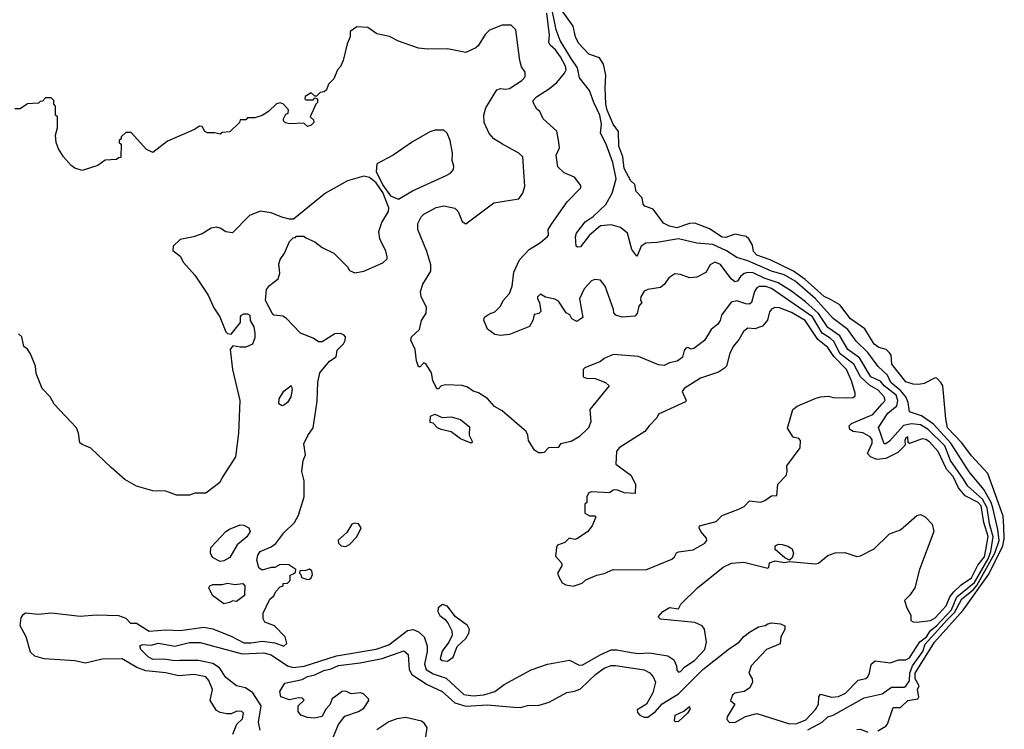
# Model space of a CAD drawing. Extents: x 1861455 to 2058065, y 200073 to 437907.
# Tile 129 of 256: x 1994902 to 2000316, y 232167 to 236070. Entities that reach past the tile are written whole.
import ezdxf

# ---------------------------------------------------------------- set-up
doc = ezdxf.new("R2010")
doc.units = 0

msp = doc.modelspace()

# ---------------------------------------------------------------- linework, layer by layer
at = {"layer": '0CON05XD'}
for points in [[(1999235.6, 232164.5), (1999313.6, 232206.4), (1999345, 232234.4), (1999375, 232244.5), (1999545, 232338.8), (1999645, 232360.8), (1999695, 232398), (1999765, 232399.2), (1999775, 232404.2), (1999795, 232433.8), (1999796.8, 232475), (1999810.3, 232515), (1999867.4, 232595), (1999881.5, 232635), (2000001, 232769), (2000041.3, 232808.7), (2000082.4, 232885), (2000145, 232934.3), (2000165, 232957.2), (2000264.6, 233135), (2000287, 233205), (2000279.8, 233265), (2000252.3, 233385), (2000242.8, 233415), (2000202.9, 233485), (2000122.7, 233582.7), (2000021.2, 233741.2), (1999925.9, 233845.9), (1999860.7, 233890.7), (1999795, 233913.3), (1999786.4, 233965), (1999774.8, 233995), (1999747.7, 234027.7), (1999692.2, 234075), (1999683.6, 234095), (1999674.3, 234114.3), (1999622.6, 234162.6), (1999565, 234239.3), (1999502, 234302), (1999455.9, 234365), (1999375, 234425.4), (1999276.9, 234535), (1999205, 234597.8), (1999165, 234631.2), (1999105, 234667.3), (1999036.2, 234686.2), (1998905.6, 234744.4), (1998845, 234761.9), (1998788.3, 234798.3), (1998712.9, 234832.9), (1998625, 234840.6), (1998525.2, 234865.2), (1998405.3, 234844.6), (1998345, 234841.5), (1998320, 234825), (1998298.8, 234775), (1998295, 234770), (1998268.5, 234805), (1998244.4, 234895), (1998205, 234926.7), (1998155, 234941.9), (1998095, 234935.4), (1998035, 234884.5), (1997985, 234820.8), (1997968.8, 234818.8), (1997962, 234825), (1997958.1, 234875), (1997964.4, 234895), (1998011.8, 234958.2), (1998055, 234988.1), (1998125, 235052.9), (1998160.5, 235115), (1998181.1, 235195), (1998164.3, 235285), (1998126.1, 235385), (1998095.6, 235445), (1998100.3, 235495), (1998092.6, 235545), (1998058.4, 235615), (1998035, 235680.8), (1997979.6, 235749.6), (1997969.6, 235805), (1997935, 235856.4), (1997873.8, 235955), (1997851.2, 236015), (1997793.3, 236305)], [(1996622.5, 232115), (1996655, 232192.5), (1996690.7, 232239.3), (1996765, 232263.8), (1996795, 232282.5), (1996821.2, 232325), (1996820, 232335), (1996791.7, 232361.7), (1996776.9, 232366.9), (1996725, 232362.5), (1996695, 232376.9), (1996675, 232374.2), (1996621.2, 232335), (1996608.3, 232301.7), (1996583.8, 232275), (1996565, 232237.5), (1996521.7, 232228.3), (1996485, 232230.8), (1996447.5, 232245), (1996433.6, 232263.6), (1996433.9, 232296.1), (1996467, 232327), (1996457.7, 232337.7), (1996435, 232340), (1996385, 232328), (1996337.5, 232345), (1996332.5, 232375), (1996359.3, 232420.7), (1996455, 232441.1), (1996485, 232457.3), (1996525, 232465.7), (1996575, 232490.5), (1996615, 232500), (1996655, 232518.2), (1996775, 232531.8), (1996895, 232555.4), (1997015, 232597.5), (1997038.8, 232578.8), (1997043.5, 232495), (1997058.3, 232468.3), (1997143.4, 232413.4), (1997225, 232375.4), (1997295, 232312.3), (1997354.7, 232294.7), (1997475, 232300.7), (1997618.3, 232288.3), (1997655, 232286), (1997695, 232297.5), (1997759.2, 232299.2), (1997813.6, 232316.4), (1997910.3, 232369.7), (1997955, 232377.1), (1997985, 232389.4), (1998069.9, 232470.1), (1998115, 232503.3), (1998155, 232517.9), (1998178, 232518), (1998335, 232493.3), (1998367.1, 232477.1), (1998384.3, 232455), (1998398.6, 232425), (1998383.3, 232366.7), (1998348, 232305), (1998297, 232273), (1998299.3, 232259.3), (1998312.5, 232245), (1998335, 232234), (1998355, 232234), (1998397.5, 232265), (1998433.8, 232306.2), (1998525, 232361.5), (1998657.8, 232495), (1998805, 232610.8), (1998858.8, 232645), (1998883, 232677), (1998915, 232701.2), (1998965, 232730), (1999001.7, 232738.3), (1999015, 232747.5), (1999035, 232752.5), (1999085, 232747.5), (1999110, 232735), (1999110, 232715), (1999087.5, 232675), (1999083, 232637), (1999008.8, 232605), (1998924.2, 232515), (1998911.2, 232475), (1998930, 232445), (1998931.2, 232425), (1998916.2, 232395), (1998885.5, 232374.5), (1998835, 232365.5), (1998820.8, 232355), (1998811.2, 232325), (1998833.3, 232305), (1998791.2, 232235), (1998790.5, 232220.4), (1998804.3, 232204.3), (1998837.5, 232205), (1998893.4, 232236.6), (1998955, 232252.9), (1999135, 232196.7), (1999175, 232197.7), (1999225, 232219.2), (1999277.5, 232275), (1999293.6, 232305), (1999295.5, 232345), (1999305, 232360.6), (1999365, 232342.9), (1999405, 232347.9), (1999443.1, 232365), (1999512.5, 232437.5), (1999555, 232446.7), (1999565.3, 232454.7), (1999575.4, 232475), (1999584.2, 232525), (1999605, 232542.5), (1999687.6, 232532.4), (1999735, 232548.1), (1999775, 232549.2), (1999795, 232560), (1999852.1, 232647.9), (1999888, 232675), (1999910.7, 232709.3), (1999943.5, 232735), (2000025, 232823.7), (2000054.4, 232895), (2000151.1, 232975), (2000226.9, 233105), (2000241.6, 233145), (2000254.6, 233225), (2000235, 233297.1), (2000222.2, 233385), (2000195, 233432.7), (2000115, 233504.1), (2000091.6, 233541.6), (2000020, 233645), (1999988.6, 233725), (1999896.5, 233815), (1999855, 233841.8), (1999805, 233847.7), (1999762, 233838), (1999685, 233751.9), (1999665, 233736.2), (1999655, 233737.5), (1999623.2, 233826.8), (1999675.4, 233905), (1999724, 233946), (1999730.8, 233975), (1999721.9, 234005), (1999655.9, 234055.9), (1999635, 234081.8), (1999582.2, 234105), (1999519.4, 234209.4), (1999455, 234255.5), (1999411, 234331), (1999345, 234376.9), (1999293.5, 234453.5), (1999222, 234518), (1999146.4, 234576.4), (1999072.4, 234622.4), (1998995, 234647.9), (1998935, 234676.6), (1998905, 234680), (1998885.8, 234674.3), (1998865, 234658.1), (1998848.1, 234631.9), (1998835, 234627.9), (1998813.9, 234643.9), (1998755, 234722.9), (1998725, 234735.8), (1998699.4, 234720.6), (1998675, 234679.2), (1998625, 234654), (1998585, 234650.6), (1998535, 234668.8), (1998505, 234671.2), (1998470.5, 234649.6), (1998446.7, 234615), (1998425, 234596.7), (1998355, 234586), (1998335, 234576.2), (1998318, 234545), (1998316.4, 234526.4), (1998322.5, 234515), (1998306.7, 234495), (1998296.4, 234453.6), (1998285, 234440), (1998215, 234433.3), (1998180, 234445), (1998168.3, 234458.3), (1998167.5, 234475), (1998121.2, 234605), (1998095, 234636.7), (1998065, 234640), (1998046.1, 234633.9), (1998005, 234590), (1997980, 234535), (1997998.3, 234431.7), (1997965, 234410), (1997937.5, 234425), (1997926.4, 234446.4), (1997907, 234457), (1997865, 234522.5), (1997845, 234532.5), (1997793, 234543), (1997765, 234560), (1997750, 234545), (1997750, 234535), (1997760, 234515), (1997767.5, 234465), (1997757, 234453), (1997731.7, 234448.3), (1997723.8, 234415), (1997705, 234382.5), (1997595, 234337.5), (1997545, 234333.3), (1997515, 234337.5), (1997475, 234367.5), (1997453.6, 234416.4), (1997457, 234433), (1997485, 234452.5), (1997515, 234463.3), (1997546.7, 234495), (1997560, 234525), (1997595, 234563.3), (1997610.6, 234605), (1997618.7, 234681.3), (1997651.1, 234748.9), (1997704.1, 234805.9), (1997765, 234843.8), (1997805, 234877.5), (1997810, 234885), (1997807.5, 234915), (1997826.2, 234945), (1997912.7, 235067.3), (1997987.5, 235145), (1997987, 235157), (1997953, 235203), (1997895, 235226.7), (1997860.5, 235260.4), (1997852.5, 235325), (1997870.8, 235365), (1997866, 235396), (1997855, 235457.5), (1997780, 235525), (1997762.5, 235565), (1997745, 235577.5), (1997726.2, 235615), (1997726.2, 235625), (1997743.8, 235645), (1997815, 235690.8), (1997855.2, 235724.8), (1997898.2, 235775), (1997906, 235795), (1997903.4, 235815), (1997875, 235866.4), (1997847.3, 235905), (1997819.1, 235929.1), (1997811.9, 235945), (1997814.3, 235985), (1997800, 236105)], [(1998131.8, 235571.8), (1998124.6, 235605), (1998120.5, 235695), (1998124.3, 235765), (1998111.4, 235825), (1998089.4, 235859.4), (1998031.2, 235881.2), (1997975, 235940), (1997958, 235975), (1997946.2, 236035), (1997881.1, 236125)], [(1996225, 232162.5), (1996215.6, 232205), (1996229.1, 232295), (1996185, 232367.5), (1996144.6, 232394.6), (1996095, 232406), (1996035, 232451.1), (1996000.9, 232505), (1995965, 232528.5), (1995885, 232544.7), (1995780, 232545), (1995755, 232542.8), (1995695, 232553.1), (1995635, 232551.1), (1995608.8, 232565), (1995567.5, 232605), (1995562.5, 232625), (1995577, 232633), (1995625, 232630), (1995665, 232640), (1995755, 232624.7), (1995835, 232644.1), (1995895, 232644.2), (1996125, 232582.5), (1996245, 232587.7), (1996285, 232576.7), (1996374.8, 232514.8), (1996406.3, 232506.3), (1996465.6, 232514.4), (1996645, 232571.6), (1996862.3, 232607.7), (1996931.7, 232631.7), (1997035, 232710), (1997065, 232715.4), (1997095, 232703.3), (1997125.6, 232675), (1997141.8, 232625), (1997142.5, 232595), (1997128.2, 232525), (1997137.8, 232495), (1997175, 232471.1), (1997247.6, 232447.6), (1997345, 232358.2), (1997395, 232350.6), (1997455, 232356.8), (1997515, 232374.5), (1997566.3, 232413.7), (1997715, 232493.8), (1997805, 232525.4), (1997925, 232546.7), (1997975, 232522), (1997995, 232519.2), (1998093.2, 232576.8), (1998155, 232604.5), (1998185, 232604.6), (1998265, 232589.1), (1998305, 232583.8), (1998365, 232586.7), (1998465, 232571.4), (1998498.3, 232548.3), (1998514, 232515), (1998515, 232492.5), (1998525, 232480), (1998535, 232483.8), (1998559.5, 232510.5), (1998611.9, 232545), (1998669.5, 232605), (1998679.1, 232645), (1998667, 232717), (1998655, 232736), (1998614.3, 232754.3), (1998425, 232772.5), (1998412.5, 232785), (1998437.5, 232815), (1998475, 232836.2), (1998525, 232830), (1998537.5, 232855), (1998628.8, 232945), (1998770.9, 233059.1), (1998815, 233081.2), (1998884.2, 233085.8), (1999015, 233053.3), (1999021.7, 233058.3), (1999025, 233082.5), (1999056.4, 233093.6), (1999105, 233084), (1999135, 233090), (1999275, 233076.2), (1999295, 233080), (1999345, 233121.9), (1999385, 233137.9), (1999438.3, 233138.3), (1999505, 233117.5), (1999525, 233120), (1999600.5, 233159.6), (1999685, 233241.2), (1999745, 233263.8), (1999835, 233343.3), (1999855, 233347.5), (1999880, 233335), (1999920, 233295), (1999927.5, 233255), (1999848.8, 233045), (1999823.3, 232945), (1999796.1, 232903.9), (1999767.5, 232875), (1999780, 232835), (1999802.5, 232795), (1999802.5, 232765), (1999815, 232757.5), (1999835, 232756.7), (1999910, 232765), (1999935, 232780), (1999996.2, 232845), (2000017, 232895), (2000037.9, 232922.1), (2000078.5, 232961.5), (2000135, 233000.6), (2000170.7, 233069.3), (2000206.6, 233115), (2000214.3, 233154.3), (2000226.5, 233226.5), (2000203.8, 233303.8), (2000188.4, 233395), (2000171.5, 233415), (2000100.2, 233450.2), (2000064.6, 233495), (2000035, 233556.5), (1999998.1, 233598.1), (1999951.5, 233695), (1999905, 233747.3), (1999885, 233760.7), (1999865, 233764.1), (1999795, 233738.8), (1999786.7, 233745), (1999785, 233776), (1999775, 233770), (1999768.8, 233755), (1999770.7, 233729.3), (1999730.1, 233689.9), (1999665, 233656.7), (1999615, 233650.7), (1999580, 233665), (1999563.9, 233683.9), (1999589.6, 233740.4), (1999588.7, 233758.7), (1999578.8, 233775), (1999537.2, 233797.1), (1999485, 233804.1), (1999465.7, 233815), (1999463.1, 233835), (1999475, 233848.5), (1999592.6, 233897.4), (1999645, 233956.9), (1999660.6, 233975), (1999654.5, 233995), (1999621.4, 234031.4), (1999575, 234059.5), (1999525.3, 234105), (1999489.2, 234175), (1999412.8, 234232.8), (1999379.1, 234299.1), (1999358.9, 234318.9), (1999315, 234344.7), (1999260.3, 234435), (1999035, 234590.9), (1999005, 234601.8), (1998968.5, 234601.5), (1998954.6, 234595.4), (1998942.5, 234575), (1998925.5, 234514.6), (1998915, 234506), (1998895, 234506.9), (1998845, 234524.2), (1998814.4, 234515.5), (1998760, 234445), (1998753.3, 234415), (1998740, 234395), (1998704.3, 234365.7), (1998666.7, 234305), (1998608.8, 234261.2), (1998595, 234257.5), (1998576.1, 234266.1), (1998565, 234262.5), (1998555, 234250), (1998546.2, 234213.8), (1998536.1, 234203.9), (1998517.7, 234192.3), (1998475, 234182.5), (1998445, 234168), (1998415, 234171.2), (1998305, 234218.1), (1998165, 234228), (1998115, 234206.7), (1998095, 234190), (1998010, 234155), (1998000, 234145), (1998000, 234105), (1998018.3, 234098.3), (1998066.4, 234096.4), (1998123.6, 234073.6), (1998142.5, 234055), (1998037.5, 233925), (1998041.7, 233858.3), (1998029.2, 233825), (1997978, 233775), (1997935, 233750), (1997875, 233736.7), (1997862.5, 233717.5), (1997810, 233715), (1997785, 233690), (1997773, 233687), (1997755, 233686.7), (1997732.7, 233702.7), (1997700, 233755), (1997696, 233785), (1997686.2, 233805), (1997555, 233917.5), (1997513.1, 233943.1), (1997475, 233986.2), (1997425, 234016.7), (1997395, 234026.7), (1997365, 234048.8), (1997335, 234058), (1997245, 234061.2), (1997220, 234055), (1997205, 234040), (1997195, 234040), (1997174, 234085), (1997166.6, 234126.6), (1997135, 234177.5), (1997125, 234182.5), (1997105, 234160), (1997095, 234160), (1997083.6, 234193.6), (1997076.7, 234255), (1997053, 234307), (1997056.7, 234325), (1997101.2, 234365), (1997111.2, 234415), (1997136.2, 234455), (1997138.3, 234488.3), (1997110, 234545), (1997106.7, 234575), (1997118.8, 234615), (1997163.1, 234686.9), (1997161.9, 234721.9), (1997141.2, 234795), (1997091.4, 234915), (1997090.8, 234949.2), (1997110, 234985), (1997125, 235000), (1997192.3, 235037.7), (1997235, 235046.2), (1997295, 235032.5), (1997312.5, 235015), (1997335, 234960), (1997355, 234947.5), (1997508.3, 235061.7), (1997646.7, 235085), (1997668.8, 235115), (1997680, 235155), (1997668.8, 235315), (1997646.7, 235335), (1997557.5, 235385), (1997510, 235415), (1997484.2, 235444.2), (1997456.2, 235505), (1997454.1, 235544.1), (1997465.8, 235584.2), (1997525, 235683.8), (1997545, 235690.8), (1997575, 235687.5), (1997595, 235692), (1997663.3, 235735), (1997681.2, 235755), (1997681.7, 235781.7), (1997660.5, 235810.4), (1997651.2, 235845), (1997630, 236015), (1997605, 236040), (1997555, 236040), (1997485, 236012.5), (1997461.7, 235988.3), (1997423, 235927), (1997410, 235915), (1997355, 235890), (1997255, 235910), (1997145, 235907.5), (1997095, 235913.3), (1996985, 235952.5), (1996935, 235977.5), (1996865, 235992.5), (1996817, 236027), (1996755, 236030), (1996720, 236005), (1996720, 235975), (1996703, 235937), (1996680, 235845), (1996667, 235813), (1996650, 235795), (1996630, 235745), (1996600, 235715), (1996590, 235685), (1996577, 235673), (1996555, 235670), (1996535, 235650), (1996525, 235650), (1996505, 235667.5), (1996471.7, 235648.3), (1996470, 235635), (1996475, 235630), (1996515, 235630), (1996525, 235640), (1996540, 235635), (1996540, 235615), (1996530, 235605), (1996500, 235535), (1996518.3, 235518.3), (1996520, 235505), (1996505, 235490), (1996485, 235482.5), (1996465, 235500), (1996385, 235497.5), (1996363, 235503), (1996353, 235513), (1996352.5, 235525), (1996365, 235550), (1996377.5, 235555), (1996380, 235575), (1996352.5, 235605), (1996335, 235612.5), (1996315, 235607.5), (1996270, 235565), (1996235, 235542.5), (1996195, 235530), (1996155, 235530), (1996145, 235520), (1996115, 235520), (1996110, 235505), (1996057, 235453), (1996015, 235450), (1996005, 235440), (1995975, 235447.5), (1995935, 235447.5), (1995920, 235455), (1995905, 235482.5), (1995890, 235485), (1995863.8, 235466.2), (1995715, 235402.5), (1995635, 235340), (1995600, 235355), (1995515, 235450), (1995485, 235450), (1995460, 235425), (1995460, 235415), (1995450, 235405), (1995450, 235395), (1995460, 235385), (1995458.3, 235311.7), (1995445, 235310), (1995435, 235300), (1995373, 235297), (1995331.7, 235268.3), (1995245, 235240), (1995205, 235252.5), (1995185, 235267.5), (1995142.5, 235315), (1995115, 235360), (1995103.6, 235393.6), (1995100, 235435), (1995110, 235475), (1995110, 235535), (1995100, 235545), (1995100, 235595), (1995090, 235605), (1995090, 235625), (1995075, 235640), (1995045, 235640), (1995028.3, 235621.7), (1995015, 235620), (1995005, 235610), (1994945, 235607.5), (1994905, 235580), (1994875, 235580)], [(1999621.2, 232158.8), (1999665, 232184.3), (1999672.9, 232195), (1999704.3, 232285.7), (1999745, 232286.5), (1999784.8, 232325.2), (1999840.8, 232335), (1999845.6, 232345), (1999837.8, 232385), (1999846.9, 232405), (1999825.8, 232445), (1999825.2, 232475), (1999931.1, 232645), (2000089, 232821), (2000230.1, 233019.8), (2000308.1, 233175), (2000315.8, 233215), (2000312.3, 233282.3), (2000308.9, 233338.9), (2000225, 233573.8), (2000135, 233670.6), (2000083.1, 233743.1), (2000004.3, 233825), (1999994.1, 233874.1), (1999977.5, 234055), (1999966.2, 234075), (1999945, 234097.5), (1999935, 234099.2), (1999875, 234069.4), (1999845, 234062.9), (1999815, 234064.2), (1999775, 234077.1), (1999696.9, 234175), (1999694.2, 234224.2), (1999685, 234238), (1999665.5, 234255.5), (1999625, 234267.5), (1999600, 234285), (1999549.1, 234369.1), (1999470.8, 234425), (1999411.4, 234501.4), (1999360, 234530), (1999325, 234546.5), (1999221.5, 234641.5), (1999156.5, 234686.5), (1999028.3, 234748.3), (1998954.4, 234775), (1998937.1, 234795), (1998930.5, 234830.4), (1998912, 234865), (1998896.6, 234876.6), (1998835, 234890.6), (1998785, 234872.5), (1998765, 234872.9), (1998695, 234918.9), (1998615, 234950.8), (1998585, 234949.2), (1998515, 234925.8), (1998475, 234933.8), (1998441.2, 234951.2), (1998385, 235027.5), (1998340, 235045), (1998330, 235055), (1998325, 235090), (1998292.5, 235125), (1998283.6, 235163.6), (1998262.7, 235182.7), (1998225, 235251.2), (1998218.9, 235315), (1998195.7, 235375), (1998194.3, 235455), (1998164.4, 235495), (1998131.8, 235571.8)], [(1996985, 235082.2), (1997061.1, 235128.9), (1997247.9, 235212.1), (1997270, 235225), (1997286.7, 235245), (1997290, 235265), (1997280, 235295), (1997281.2, 235335), (1997268.8, 235405), (1997252.5, 235445), (1997235, 235462.5), (1997187, 235463), (1997156.7, 235453.3), (1997061.7, 235398.3), (1996956.1, 235323.9), (1996865, 235277.5), (1996862.9, 235235), (1996899.4, 235159.4), (1996941, 235101), (1996985, 235082.2)], [(1996932.7, 235035), (1996898.8, 235118.8), (1996861.8, 235171.8), (1996825, 235202.5), (1996795, 235210), (1996705, 235183.3), (1996583.9, 235116.1), (1996407, 234973), (1996385, 234972.5), (1996343.6, 234983.6), (1996285, 235008), (1996225, 235016), (1996165, 234992), (1996071.7, 234898.3), (1996035, 234902.5), (1996003.8, 234923.8), (1995985, 234929.2), (1995955, 234922.9), (1995905, 234892.5), (1995857.5, 234875), (1995785, 234860.8), (1995745.8, 234825), (1995745, 234800), (1995785, 234769.2), (1995802.9, 234735), (1995865.8, 234665), (1995939.2, 234555), (1995969.4, 234485), (1996002.9, 234435), (1996035, 234353.3), (1996045, 234343.3), (1996065, 234340), (1996116.1, 234403.9), (1996116.7, 234435), (1996122.5, 234445), (1996135, 234452.5), (1996155, 234452.5), (1996167.5, 234445), (1996170, 234415), (1996190.5, 234380.4), (1996196, 234345), (1996195, 234320), (1996182.5, 234285), (1996145, 234269.2), (1996115, 234268), (1996075, 234276.7), (1996058.8, 234255), (1996071.4, 234145), (1996112, 233975), (1996106, 233795), (1996088, 233665), (1996015, 233552.5), (1996003.3, 233525), (1995925, 233466.2), (1995865, 233465.8), (1995835, 233453.8), (1995765, 233454), (1995705.6, 233475.6), (1995635, 233478.6), (1995544.5, 233504.5), (1995480.9, 233540.9), (1995406, 233606), (1995292.7, 233712.7), (1995245, 233732.5), (1995233.1, 233743.1), (1995225.7, 233795), (1995214.2, 233825), (1995091.9, 233955), (1995069.6, 233995), (1995025, 234040.8), (1994993.7, 234123.7), (1994989.5, 234165), (1994961.7, 234231.7), (1994945, 234257.5), (1994925, 234272.5), (1994913.3, 234325), (1994895, 234342.5)], [(1996075, 232140), (1996096, 232194), (1996128, 232225), (1996133.3, 232255), (1996123.9, 232263.9), (1996095.8, 232265.8), (1996065, 232252), (1996041.2, 232251.2), (1996005, 232258.8), (1995985, 232270), (1995948.8, 232325), (1995962, 232385), (1995942.5, 232435), (1995925, 232455.5), (1995862.4, 232467.6), (1995775, 232460.8), (1995706.6, 232476.6), (1995595, 232487.9), (1995546.5, 232506.5), (1995465, 232554.4), (1995355, 232552.1), (1995265, 232530.9), (1995205, 232542.5), (1995037.5, 232555), (1994985, 232569.2), (1994960.8, 232590.8), (1994937.1, 232675), (1994904.5, 232735), (1994911.1, 232778.9), (1994921.6, 232798.4), (1994935, 232806.9), (1995005, 232800.6), (1995077.4, 232807.4), (1995235, 232789.1), (1995325, 232795.8), (1995445, 232793.1), (1995485, 232777.5), (1995511.2, 232751.2), (1995545, 232751.1), (1995615, 232705.5), (1995705, 232713.8), (1995785, 232710.4), (1995915, 232727.8), (1995965, 232720), (1995995.5, 232705.5), (1996065, 232679.4), (1996135, 232643.1), (1996175, 232642.3), (1996235, 232651.5), (1996305, 232643.1), (1996355, 232623.3), (1996371.7, 232638.3), (1996362.5, 232675), (1996302.5, 232735), (1996250, 232755), (1996240, 232775), (1996240, 232805), (1996277, 232883), (1996299.3, 232900.7), (1996310, 232925), (1996335, 232950), (1996350, 232955), (1996351.7, 232968.3), (1996375, 232970), (1996390, 232985), (1996390, 233015), (1996408.3, 233021.7), (1996418.3, 233031.7), (1996420, 233045), (1996381.7, 233071.7), (1996335, 233072.5), (1996305, 233057.5), (1996285, 233057.5), (1996235, 233042.5), (1996217.5, 233055), (1996206.4, 233096.4), (1996212, 233125), (1996223.8, 233145), (1996285, 233170), (1996311.1, 233188.9), (1996355, 233248), (1996414, 233305), (1996435.8, 233345), (1996466.2, 233445), (1996466.4, 233533.6), (1996453.3, 233585), (1996460, 233645), (1996473, 233677), (1996463.9, 233736.1), (1996486.4, 233783.6), (1996516.2, 233825), (1996537.7, 233972.3), (1996540.8, 234075), (1996552.3, 234127.7), (1996605, 234192.5), (1996642.5, 234215), (1996648.3, 234251.7), (1996682.3, 234287.7), (1996692, 234305), (1996694, 234325), (1996685, 234336), (1996665, 234344.2), (1996635, 234342.5), (1996565, 234297.5), (1996545, 234297.5), (1996515, 234318), (1996445.9, 234345.9), (1996367.9, 234427.9), (1996348.3, 234438.3), (1996300, 234445), (1996290, 234455), (1996253.3, 234525), (1996258.8, 234585), (1996275, 234607.5), (1996322.5, 234645), (1996332.5, 234675), (1996327.5, 234725), (1996335, 234750), (1996357.5, 234785), (1996385, 234850), (1996405, 234870), (1996418.3, 234871.7), (1996425, 234880), (1996465, 234880), (1996475, 234870), (1996525, 234847.5), (1996565, 234817.5), (1996630, 234785), (1996705, 234710), (1996715, 234690), (1996745, 234677.5), (1996795, 234686.7), (1996898, 234732), (1996922.5, 234755), (1996922.5, 234765), (1996915, 234797.5), (1996882, 234865), (1996877.1, 234905), (1996892.9, 234955), (1996930, 235015), (1996932.7, 235035)], [(1997945, 232954), (1997995, 232971.2), (1998015, 232988.8), (1998075.7, 233014.3), (1998115, 233024), (1998165, 233046), (1998345, 233043.3), (1998487, 233103), (1998502.5, 233115), (1998513.6, 233136.4), (1998525, 233142.5), (1998605, 233153.3), (1998669.7, 233190.3), (1998680, 233205), (1998677.6, 233217.6), (1998646.7, 233255), (1998637.5, 233275), (1998640, 233285), (1998730.7, 233309.3), (1998765, 233342.5), (1998860.7, 233379.3), (1998885, 233392.5), (1998915, 233422.5), (1998975, 233416.7), (1999000, 233425), (1999035, 233450), (1999065, 233452.5), (1999070, 233515), (1999117, 233563), (1999122.5, 233585), (1999120, 233615), (1999193.8, 233715), (1999196.1, 233756.1), (1999186, 233766), (1999154.1, 233774.1), (1999123.6, 233823.6), (1999152.5, 233925), (1999176.4, 233943.6), (1999275, 233986.2), (1999305, 233996.2), (1999349.3, 233999.3), (1999375, 233992.5), (1999455, 233990), (1999485, 233992.5), (1999495, 234000), (1999496.7, 234015), (1999475.8, 234084.2), (1999448.2, 234145), (1999378.1, 234218.1), (1999345, 234267.5), (1999291, 234311.1), (1999221.5, 234415), (1999145, 234458.5), (1999080, 234485), (1999053.6, 234486.4), (1999035, 234477.5), (1999025, 234462.5), (1999013.1, 234416.9), (1998986, 234384), (1998945, 234368.8), (1998905, 234373.3), (1998881.2, 234355), (1998857.8, 234312.2), (1998826.2, 234275), (1998807.5, 234235), (1998788.6, 234165), (1998777.6, 234152.4), (1998745, 234131.9), (1998645, 234098.8), (1998555, 234041.2), (1998544.2, 234024.2), (1998567.5, 233975), (1998563, 233967), (1998415, 233900), (1998405, 233880), (1998363.6, 233836.4), (1998340, 233805), (1998197.5, 233715), (1998183.3, 233695), (1998180, 233625), (1998262.5, 233565), (1998287.5, 233515), (1998286.7, 233463.3), (1998225, 233466.7), (1998185, 233483.3), (1998165, 233482.5), (1998145, 233467.5), (1998045, 233472.5), (1998030, 233465), (1998020, 233445), (1998020, 233415), (1998010, 233405), (1998010, 233355), (1998035, 233340), (1998065, 233340), (1998070, 233335), (1998050, 233285), (1998025, 233252.5), (1997966.1, 233213.9), (1997955, 233210), (1997922.5, 233217.5), (1997900, 233195), (1997860, 233180), (1997853, 233167), (1997848.3, 233118.3), (1997880, 233085), (1997882.5, 233075), (1997882.5, 233065), (1997860, 233025), (1997866.7, 233005), (1997885, 232972.5), (1997905, 232962), (1997945, 232954)], [(1996345, 233946.7), (1996326.4, 233956.4), (1996329.2, 233985), (1996355, 234026.2), (1996395, 234057.5), (1996400, 234035), (1996393.8, 233995), (1996375, 233963.8), (1996355, 233950), (1996345, 233946.7)], [(1997385, 233740), (1997325, 233763.8), (1997275, 233803.3), (1997220, 233815), (1997200, 233825), (1997175, 233850), (1997160, 233855), (1997161.7, 233888.3), (1997185, 233900), (1997225, 233882.5), (1997275, 233886.2), (1997325, 233870), (1997375, 233830), (1997373.3, 233785), (1997387.5, 233755), (1997390, 233745), (1997385, 233740)], [(1996005, 233090), (1995962.3, 233112.3), (1995951.2, 233135), (1995953.9, 233166.1), (1996036.2, 233255), (1996055, 233268), (1996115, 233292), (1996135, 233290), (1996162.5, 233275), (1996168.8, 233255), (1996151.2, 233225), (1996098.6, 233181.4), (1996058.3, 233111.7), (1996025, 233094.2), (1996005, 233090)], [(1996695, 233172.5), (1996715, 233182.5), (1996756, 233225), (1996780, 233275), (1996765, 233296.7), (1996745, 233301.2), (1996727.5, 233295), (1996700.5, 233249.6), (1996653.9, 233206.1), (1996655, 233190), (1996670, 233175), (1996695, 233172.5)], [(1999135, 233096.7), (1999109.5, 233109.5), (1999055.6, 233155), (1999056.7, 233175), (1999075, 233184.1), (1999095, 233183.5), (1999125, 233174.8), (1999148.8, 233158.8), (1999157, 233133), (1999149.3, 233110.7), (1999135, 233096.7)], [(1996485, 232990), (1996495, 232992.5), (1996505, 233000), (1996511.7, 233018.3), (1996508.3, 233038.3), (1996495, 233047.5), (1996475, 233040), (1996441.7, 233038.3), (1996440, 233025), (1996448.3, 233018.3), (1996451.7, 233001.7), (1996485, 232990)], [(1996025, 232857.5), (1995962, 232902), (1995942.5, 232945), (1995947.5, 232955), (1995965, 232962.5), (1996015, 232962.5), (1996045, 232970), (1996085, 232962.5), (1996128.3, 232968.3), (1996140, 232955), (1996138.3, 232901.7), (1996095, 232870), (1996075, 232872.5), (1996055, 232863.3), (1996025, 232857.5)], [(1997255, 232542.2), (1997285, 232563.8), (1997308.2, 232621.8), (1997355, 232666.2), (1997372.5, 232695), (1997375.8, 232715), (1997365, 232738), (1997297.3, 232787.3), (1997255, 232843.3), (1997226.4, 232853.6), (1997202.5, 232835), (1997201.2, 232815), (1997212.3, 232792.3), (1997241.2, 232771.2), (1997258.3, 232748.3), (1997277.8, 232707.8), (1997280, 232685), (1997262.5, 232645), (1997225, 232596.2), (1997214.3, 232555), (1997225, 232544.2), (1997255, 232542.2)], [(1998507.5, 232207.5), (1998502.5, 232212.5), (1998506, 232245), (1998553.1, 232266.9), (1998585, 232292.5), (1998586.2, 232276.2), (1998573.3, 232255), (1998525, 232208.8), (1998507.5, 232207.5)], [(1997135.4, 232125), (1997143.5, 232175), (1997128.8, 232198.8), (1997111.8, 232211.8), (1997025, 232231.1), (1996975.3, 232224.7), (1996932.3, 232207.7), (1996865, 232163.1)], [(1999505, 232166), (1999525, 232167.5), (1999565, 232150.8)]]:
    msp.add_lwpolyline(points, dxfattribs=at)

doc.saveas('drawing.dxf')
